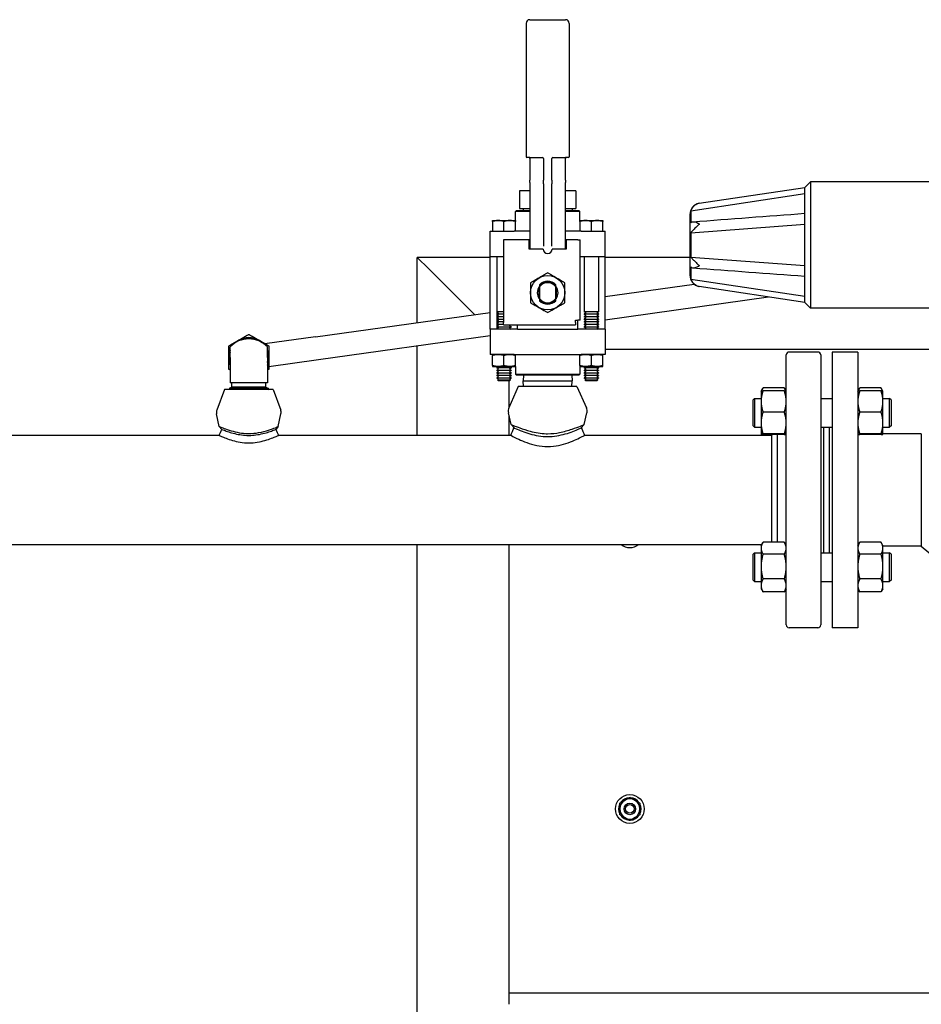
# Paper-space layout 'SHEET_1' of a CAD drawing. Header units: inches. Extents: x 4 to 540, y 12 to 340.
# Tile 51 of 116: x 216 to 235, y 141 to 162. Entities that reach past the tile are written whole.
import ezdxf

# ---------------------------------------------------------------- set-up
doc = ezdxf.new("R2010")
doc.units = ezdxf.units.IN
doc.header["$LTSCALE"] = 16
doc.header["$MEASUREMENT"] = 0
doc.layers.get('0').update_dxf_attribs({"lineweight": 25})

psp = doc.layouts.new('SHEET_1')

# ---------------------------------------------------------------- linework, layer by layer
for p, q in [((226.879, 162.041), (226.879, 159.141)), ((226.959, 162.121), (227.739, 162.121)), ((227.819, 162.041), (227.819, 159.141)), ((226.959, 159.121), (226.899, 159.121)), ((226.959, 159.121), (227.248, 159.121)), ((226.959, 159.101), (226.959, 158.628)), ((227.259, 159.101), (227.259, 158.628)), ((227.439, 158.628), (227.439, 159.101)), ((227.451, 159.121), (227.739, 159.121)), ((227.799, 159.121), (227.739, 159.121)), ((227.739, 158.628), (227.739, 159.101)), ((226.959, 158.582), (226.959, 158.628)), ((226.959, 158.582), (226.959, 157.24)), ((227.259, 158.553), (227.259, 158.628)), ((227.259, 158.553), (227.259, 157.192)), ((227.439, 158.628), (227.439, 158.553)), ((227.439, 157.192), (227.439, 158.553)), ((227.739, 158.628), (227.739, 158.582)), ((227.739, 157.24), (227.739, 158.582)), ((232.943, 158.471), (233.068, 158.596)), ((233.068, 158.596), (233.068, 155.846)), ((236.693, 158.596), (233.068, 158.596)), ((226.737, 158.395), (226.737, 158.015)), ((226.959, 158.395), (226.737, 158.395)), ((227.961, 158.395), (227.739, 158.395)), ((227.961, 158.395), (227.961, 158.015)), ((230.461, 157.963), (232.943, 158.339)), ((230.644, 158.126), (232.943, 158.471)), ((232.943, 157.846), (232.943, 158.471)), ((226.669, 157.971), (226.649, 157.951)), ((226.959, 157.951), (226.649, 157.951)), ((226.649, 157.751), (226.649, 157.951)), ((226.669, 157.971), (226.959, 157.971)), ((226.737, 158.015), (226.88, 158.015)), ((226.819, 158.015), (226.819, 157.971)), ((226.88, 158.015), (226.901, 158.015)), ((226.901, 158.015), (226.959, 158.015)), ((227.739, 158.015), (227.798, 158.015)), ((227.739, 157.971), (228.029, 157.971)), ((228.049, 157.951), (227.739, 157.951)), ((227.798, 158.015), (227.819, 158.015)), ((227.819, 158.015), (227.961, 158.015)), ((227.88, 158.015), (227.88, 157.971)), ((228.029, 157.971), (228.049, 157.951)), ((228.049, 157.751), (228.049, 157.951)), ((230.443, 157.881), (230.443, 156.561)), ((226.149, 157.751), (226.649, 157.751)), ((226.149, 157.729), (226.149, 157.521)), ((226.399, 157.521), (226.399, 157.729)), ((226.649, 157.521), (226.649, 157.729)), ((228.049, 157.751), (228.549, 157.751)), ((228.049, 157.729), (228.049, 157.521)), ((228.299, 157.521), (228.299, 157.729)), ((228.549, 157.521), (228.549, 157.729)), ((230.461, 157.484), (232.943, 157.672)), ((232.943, 156.596), (232.943, 157.846)), ((226.099, 157.521), (226.623, 157.521)), ((226.099, 156.971), (226.099, 157.521)), ((226.735, 157.521), (226.623, 157.521)), ((226.959, 157.521), (226.735, 157.521)), ((227.964, 157.521), (227.739, 157.521)), ((228.076, 157.521), (227.964, 157.521)), ((228.076, 157.521), (228.599, 157.521)), ((228.599, 156.971), (228.599, 157.521)), ((226.392, 157.331), (226.392, 155.531)), ((226.949, 157.331), (226.392, 157.331)), ((226.949, 157.131), (226.949, 157.331)), ((226.959, 157.24), (226.959, 157.2)), ((227.739, 157.2), (227.739, 157.24)), ((228.006, 157.331), (227.749, 157.331)), ((227.749, 157.331), (227.749, 157.131)), ((228.006, 157.331), (228.056, 157.331)), ((228.056, 157.231), (228.056, 157.331)), ((228.056, 155.581), (228.056, 157.231)), ((227.249, 157.131), (226.949, 157.131)), ((226.959, 157.2), (226.959, 157.131)), ((227.749, 157.131), (227.449, 157.131)), ((227.739, 157.131), (227.739, 157.2)), ((224.512, 156.951), (224.762, 156.701)), ((224.512, 155.532), (224.512, 156.951)), ((226.099, 156.951), (224.512, 156.951)), ((224.762, 156.701), (224.512, 156.951)), ((226.099, 155.391), (226.099, 156.971)), ((226.099, 156.971), (226.392, 156.971)), ((226.243, 156.971), (226.243, 155.768)), ((228.056, 156.971), (228.076, 156.971)), ((228.076, 156.971), (228.599, 156.971)), ((228.143, 156.971), (228.143, 155.768)), ((228.456, 156.971), (228.456, 155.768)), ((228.599, 155.391), (228.599, 156.971)), ((230.443, 156.951), (228.599, 156.951)), ((230.461, 156.958), (232.943, 156.77)), ((225.758, 155.705), (224.762, 156.701)), ((224.762, 156.701), (225.758, 155.705)), ((232.943, 155.971), (232.943, 156.596)), ((228.599, 156.1), (230.533, 156.369)), ((230.461, 156.479), (232.943, 156.103)), ((227.167, 156.049), (227.167, 156.313)), ((227.169, 156.306), (227.169, 156.056)), ((227.529, 156.056), (227.529, 156.306)), ((227.532, 156.313), (227.532, 156.049)), ((232.943, 155.971), (230.644, 156.316)), ((228.599, 155.595), (232.153, 156.09)), ((232.943, 155.971), (233.068, 155.846)), ((222.301, 155.224), (226.099, 155.752)), ((226.392, 155.768), (226.243, 155.768)), ((226.273, 155.75), (226.243, 155.768)), ((226.273, 155.736), (226.243, 155.719)), ((226.249, 155.723), (226.249, 155.764)), ((228.456, 155.768), (228.143, 155.768)), ((228.173, 155.75), (228.143, 155.768)), ((228.173, 155.736), (228.143, 155.719)), ((228.426, 155.75), (228.456, 155.768)), ((228.426, 155.736), (228.456, 155.719)), ((228.449, 155.723), (228.449, 155.764)), ((235.774, 155.846), (233.068, 155.846)), ((226.243, 155.719), (226.392, 155.719)), ((226.243, 155.719), (226.243, 155.712)), ((226.392, 155.712), (226.243, 155.712)), ((226.273, 155.695), (226.243, 155.712)), ((226.273, 155.681), (226.243, 155.663)), ((226.243, 155.663), (226.392, 155.663)), ((226.243, 155.663), (226.243, 155.656)), ((226.392, 155.656), (226.243, 155.656)), ((226.273, 155.639), (226.243, 155.656)), ((226.273, 155.625), (226.243, 155.608)), ((226.243, 155.608), (226.392, 155.608)), ((226.243, 155.608), (226.243, 155.601)), ((226.392, 155.601), (226.243, 155.601)), ((226.273, 155.584), (226.243, 155.601)), ((226.273, 155.57), (226.243, 155.552)), ((226.243, 155.552), (226.392, 155.552)), ((226.243, 155.552), (226.243, 155.545)), ((226.392, 155.545), (226.243, 155.545)), ((226.273, 155.528), (226.243, 155.545)), ((226.273, 155.514), (226.243, 155.497)), ((226.249, 155.667), (226.249, 155.708)), ((226.249, 155.611), (226.249, 155.653)), ((226.249, 155.556), (226.249, 155.597)), ((226.249, 155.5), (226.249, 155.542)), ((226.392, 155.481), (226.392, 155.531)), ((227.956, 155.531), (227.956, 155.581)), ((227.956, 155.581), (228.006, 155.581)), ((227.956, 155.531), (227.956, 155.481)), ((228.006, 155.391), (228.006, 155.581)), ((228.056, 155.581), (228.006, 155.581)), ((228.143, 155.719), (228.456, 155.719)), ((228.143, 155.719), (228.143, 155.712)), ((228.456, 155.712), (228.143, 155.712)), ((228.173, 155.695), (228.143, 155.712)), ((228.173, 155.681), (228.143, 155.663)), ((228.143, 155.663), (228.456, 155.663)), ((228.143, 155.663), (228.143, 155.656)), ((228.456, 155.656), (228.143, 155.656)), ((228.173, 155.639), (228.143, 155.656)), ((228.173, 155.625), (228.143, 155.608)), ((228.143, 155.608), (228.456, 155.608)), ((228.143, 155.608), (228.143, 155.601)), ((228.456, 155.601), (228.143, 155.601)), ((228.173, 155.584), (228.143, 155.601)), ((228.173, 155.57), (228.143, 155.552)), ((228.143, 155.552), (228.456, 155.552)), ((228.143, 155.552), (228.143, 155.545)), ((228.456, 155.545), (228.143, 155.545)), ((228.173, 155.528), (228.143, 155.545)), ((228.173, 155.514), (228.143, 155.497)), ((228.426, 155.695), (228.456, 155.712)), ((228.426, 155.681), (228.456, 155.663)), ((228.426, 155.639), (228.456, 155.656)), ((228.426, 155.625), (228.456, 155.608)), ((228.426, 155.584), (228.456, 155.601)), ((228.426, 155.57), (228.456, 155.552)), ((228.426, 155.528), (228.456, 155.545)), ((228.426, 155.514), (228.456, 155.497)), ((228.449, 155.667), (228.449, 155.708)), ((228.449, 155.611), (228.449, 155.653)), ((228.449, 155.556), (228.449, 155.597)), ((228.449, 155.5), (228.449, 155.542)), ((228.456, 155.719), (228.456, 155.712)), ((228.456, 155.663), (228.456, 155.656)), ((228.456, 155.608), (228.456, 155.601)), ((228.456, 155.552), (228.456, 155.545)), ((226.623, 155.391), (226.099, 155.391)), ((226.099, 155.391), (226.099, 154.841)), ((226.243, 155.497), (226.392, 155.497)), ((226.243, 155.497), (226.243, 155.49)), ((226.392, 155.49), (226.243, 155.49)), ((226.273, 155.472), (226.243, 155.49)), ((226.273, 155.459), (226.243, 155.441)), ((226.243, 155.441), (226.556, 155.441)), ((226.243, 155.441), (226.243, 155.434)), ((226.556, 155.434), (226.243, 155.434)), ((226.273, 155.417), (226.243, 155.434)), ((226.249, 155.445), (226.249, 155.486)), ((226.249, 155.391), (226.249, 155.431)), ((226.273, 155.403), (226.252, 155.391)), ((226.392, 155.481), (227.956, 155.481)), ((226.526, 155.472), (226.54, 155.481)), ((226.526, 155.459), (226.556, 155.441)), ((226.526, 155.417), (226.556, 155.434)), ((226.526, 155.403), (226.546, 155.391)), ((226.556, 155.441), (226.556, 155.434)), ((226.692, 155.391), (226.623, 155.391)), ((226.692, 155.391), (226.692, 155.481)), ((226.692, 155.391), (228.006, 155.391)), ((228.076, 155.391), (228.006, 155.391)), ((228.599, 155.391), (228.076, 155.391)), ((228.143, 155.497), (228.456, 155.497)), ((228.143, 155.497), (228.143, 155.49)), ((228.456, 155.49), (228.143, 155.49)), ((228.173, 155.472), (228.143, 155.49)), ((228.173, 155.459), (228.143, 155.441)), ((228.143, 155.441), (228.456, 155.441)), ((228.143, 155.441), (228.143, 155.434)), ((228.456, 155.434), (228.143, 155.434)), ((228.173, 155.417), (228.143, 155.434)), ((228.173, 155.403), (228.152, 155.391)), ((228.426, 155.472), (228.456, 155.49)), ((228.426, 155.459), (228.456, 155.441)), ((228.426, 155.417), (228.456, 155.434)), ((228.426, 155.403), (228.446, 155.391)), ((228.449, 155.445), (228.449, 155.486)), ((228.449, 155.391), (228.449, 155.431)), ((228.456, 155.497), (228.456, 155.49)), ((228.456, 155.441), (228.456, 155.434)), ((228.599, 155.391), (228.599, 154.841)), ((222.301, 155.224), (221.202, 155.071)), ((222.369, 154.729), (226.099, 155.248)), ((220.443, 154.77), (220.443, 155.004)), ((221.256, 154.77), (221.256, 155.004)), ((224.512, 153.079), (224.512, 155.027)), ((228.599, 154.951), (236.528, 154.951)), ((233.224, 154.891), (232.599, 154.891)), ((233.534, 154.891), (233.534, 148.891)), ((234.094, 154.891), (233.534, 154.891)), ((234.094, 154.891), (234.094, 148.891)), ((220.443, 154.77), (220.443, 154.22)), ((221.256, 154.77), (221.256, 154.22)), ((221.287, 154.578), (222.369, 154.729)), ((226.623, 154.841), (226.099, 154.841)), ((226.149, 154.841), (226.149, 154.841)), ((226.149, 154.597), (226.149, 154.819)), ((226.399, 154.597), (226.399, 154.819)), ((226.623, 154.841), (226.735, 154.841)), ((226.649, 154.841), (226.649, 154.841)), ((226.649, 154.597), (226.649, 154.819)), ((226.735, 154.841), (227.964, 154.841)), ((227.964, 154.841), (228.076, 154.841)), ((228.049, 154.841), (228.049, 154.841)), ((228.049, 154.597), (228.049, 154.819)), ((228.599, 154.841), (228.076, 154.841)), ((228.299, 154.597), (228.299, 154.819)), ((228.549, 154.841), (228.549, 154.841)), ((228.549, 154.597), (228.549, 154.819)), ((232.537, 148.954), (232.537, 154.829)), ((233.287, 154.829), (233.287, 148.954)), ((226.149, 154.575), (226.649, 154.575)), ((226.149, 154.575), (226.149, 154.575)), ((226.273, 154.57), (226.243, 154.552)), ((226.243, 154.552), (226.556, 154.552)), ((226.243, 154.552), (226.243, 154.545)), ((226.556, 154.545), (226.243, 154.545)), ((226.273, 154.528), (226.243, 154.545)), ((226.273, 154.514), (226.243, 154.497)), ((226.243, 154.497), (226.556, 154.497)), ((226.243, 154.497), (226.243, 154.49)), ((226.556, 154.49), (226.243, 154.49)), ((226.273, 154.472), (226.243, 154.49)), ((226.273, 154.459), (226.243, 154.441)), ((226.243, 154.441), (226.556, 154.441)), ((226.243, 154.441), (226.243, 154.434)), ((226.526, 154.57), (226.556, 154.552)), ((226.526, 154.528), (226.556, 154.545)), ((226.526, 154.514), (226.556, 154.497)), ((226.526, 154.472), (226.556, 154.49)), ((226.526, 154.459), (226.556, 154.441)), ((226.556, 154.552), (226.556, 154.545)), ((226.556, 154.497), (226.556, 154.49)), ((226.556, 154.441), (226.556, 154.434)), ((226.649, 154.575), (226.649, 154.575)), ((226.649, 154.575), (226.649, 154.411)), ((228.049, 154.575), (228.549, 154.575)), ((228.049, 154.575), (228.049, 154.575)), ((228.049, 154.575), (228.049, 154.411)), ((228.173, 154.57), (228.143, 154.552)), ((228.143, 154.552), (228.456, 154.552)), ((228.143, 154.552), (228.143, 154.545)), ((228.456, 154.545), (228.143, 154.545)), ((228.173, 154.528), (228.143, 154.545)), ((228.173, 154.514), (228.143, 154.497)), ((228.143, 154.497), (228.456, 154.497)), ((228.143, 154.497), (228.143, 154.49)), ((228.456, 154.49), (228.143, 154.49)), ((228.173, 154.472), (228.143, 154.49)), ((228.173, 154.459), (228.143, 154.441)), ((228.143, 154.441), (228.456, 154.441)), ((228.143, 154.441), (228.143, 154.434)), ((228.426, 154.57), (228.456, 154.552)), ((228.426, 154.528), (228.456, 154.545)), ((228.426, 154.514), (228.456, 154.497)), ((228.426, 154.472), (228.456, 154.49)), ((228.426, 154.459), (228.456, 154.441)), ((228.456, 154.552), (228.456, 154.545)), ((228.456, 154.497), (228.456, 154.49)), ((228.456, 154.441), (228.456, 154.434)), ((228.549, 154.575), (228.549, 154.575)), ((226.556, 154.434), (226.243, 154.434)), ((226.273, 154.417), (226.243, 154.434)), ((226.273, 154.403), (226.243, 154.386)), ((226.243, 154.386), (226.556, 154.386)), ((226.243, 154.386), (226.243, 154.379)), ((226.556, 154.379), (226.243, 154.379)), ((226.273, 154.361), (226.243, 154.379)), ((226.273, 154.347), (226.243, 154.33)), ((226.243, 154.33), (226.556, 154.33)), ((226.243, 154.33), (226.243, 154.323)), ((226.556, 154.323), (226.243, 154.323)), ((226.273, 154.306), (226.243, 154.323)), ((226.273, 154.292), (226.259, 154.283)), ((226.259, 154.283), (226.54, 154.283)), ((226.271, 154.271), (226.259, 154.283)), ((226.271, 154.271), (226.528, 154.271)), ((226.512, 153.695), (226.512, 154.271)), ((226.526, 154.417), (226.556, 154.434)), ((226.526, 154.403), (226.556, 154.386)), ((226.526, 154.361), (226.556, 154.379)), ((226.526, 154.347), (226.556, 154.33)), ((226.526, 154.306), (226.556, 154.323)), ((226.526, 154.292), (226.54, 154.283)), ((226.528, 154.271), (226.54, 154.283)), ((226.556, 154.386), (226.556, 154.379)), ((226.556, 154.33), (226.556, 154.323)), ((226.649, 154.411), (228.049, 154.411)), ((226.669, 154.391), (226.649, 154.411)), ((228.029, 154.391), (226.669, 154.391)), ((226.823, 154.391), (226.819, 154.266)), ((226.819, 154.266), (227.88, 154.266)), ((226.823, 154.141), (226.819, 154.266)), ((227.876, 154.391), (227.88, 154.266)), ((227.876, 154.141), (227.88, 154.266)), ((228.029, 154.391), (228.049, 154.411)), ((228.456, 154.434), (228.143, 154.434)), ((228.173, 154.417), (228.143, 154.434)), ((228.173, 154.403), (228.143, 154.386)), ((228.143, 154.386), (228.456, 154.386)), ((228.143, 154.386), (228.143, 154.379)), ((228.456, 154.379), (228.143, 154.379)), ((228.173, 154.361), (228.143, 154.379)), ((228.173, 154.347), (228.143, 154.33)), ((228.143, 154.33), (228.456, 154.33)), ((228.143, 154.33), (228.143, 154.323)), ((228.456, 154.323), (228.143, 154.323)), ((228.173, 154.306), (228.143, 154.323)), ((228.173, 154.292), (228.159, 154.283)), ((228.159, 154.283), (228.44, 154.283)), ((228.171, 154.271), (228.159, 154.283)), ((228.171, 154.271), (228.428, 154.271)), ((228.426, 154.417), (228.456, 154.434)), ((228.426, 154.403), (228.456, 154.386)), ((228.426, 154.361), (228.456, 154.379)), ((228.426, 154.347), (228.456, 154.33)), ((228.426, 154.306), (228.456, 154.323)), ((228.426, 154.292), (228.44, 154.283)), ((228.428, 154.271), (228.44, 154.283)), ((228.456, 154.386), (228.456, 154.379)), ((228.456, 154.33), (228.456, 154.323)), ((220.32, 154.079), (220.155, 153.627)), ((221.378, 154.079), (220.32, 154.079)), ((220.478, 154.128), (220.422, 154.096)), ((221.277, 154.096), (220.422, 154.096)), ((221.277, 154.096), (220.422, 154.096)), ((220.422, 154.096), (220.422, 154.096)), ((220.452, 154.096), (220.423, 154.079)), ((221.256, 154.22), (220.443, 154.22)), ((220.478, 154.128), (220.478, 154.22)), ((221.221, 154.128), (220.478, 154.128)), ((221.221, 154.128), (221.221, 154.22)), ((221.221, 154.128), (221.277, 154.096)), ((221.247, 154.096), (221.276, 154.079)), ((221.277, 154.096), (221.277, 154.096)), ((221.378, 154.079), (221.544, 153.627)), ((226.711, 154.141), (226.505, 153.68)), ((227.987, 154.141), (226.711, 154.141)), ((227.987, 154.141), (228.194, 153.68)), ((231.99, 154.039), (232.027, 154.103)), ((231.99, 154.039), (231.99, 153.816)), ((231.99, 154.039), (231.99, 154.039)), ((232.495, 154.111), (232.032, 154.111)), ((232.495, 154.046), (232.032, 154.046)), ((232.537, 154.039), (232.5, 154.103)), ((232.537, 154.039), (232.537, 154.039)), ((234.094, 154.039), (234.131, 154.103)), ((234.094, 154.039), (234.094, 154.039)), ((234.599, 154.111), (234.136, 154.111)), ((234.599, 154.046), (234.136, 154.046)), ((234.641, 154.039), (234.604, 154.103)), ((234.641, 153.816), (234.641, 154.039)), ((234.641, 154.039), (234.641, 154.039)), ((231.816, 153.852), (231.847, 153.883)), ((231.816, 153.289), (231.816, 153.852)), ((231.847, 153.883), (231.847, 153.258)), ((231.847, 153.883), (231.99, 153.883)), ((231.99, 153.816), (231.99, 153.347)), ((233.287, 153.883), (233.534, 153.883)), ((234.641, 153.883), (234.784, 153.883)), ((234.641, 153.347), (234.641, 153.816)), ((234.784, 153.258), (234.784, 153.883)), ((234.816, 153.852), (234.784, 153.883)), ((234.816, 153.852), (234.816, 153.289)), ((232.495, 153.585), (232.032, 153.585)), ((234.599, 153.585), (234.136, 153.585)), ((220.209, 153.27), (220.149, 153.549)), ((221.49, 153.27), (221.549, 153.549)), ((226.552, 153.315), (226.494, 153.572)), ((226.512, 153.079), (226.512, 153.494)), ((228.146, 153.315), (228.204, 153.572)), ((220.263, 153.209), (220.209, 153.27)), ((221.49, 153.27), (221.436, 153.209)), ((226.618, 153.244), (226.552, 153.315)), ((228.146, 153.315), (228.081, 153.244)), ((231.816, 153.289), (231.847, 153.258)), ((231.847, 153.258), (231.99, 153.258)), ((231.99, 153.347), (231.99, 153.102)), ((233.287, 153.258), (233.534, 153.258)), ((233.349, 153.258), (233.349, 150.524)), ((233.474, 153.258), (233.474, 150.524)), ((233.474, 153.258), (233.474, 150.524)), ((234.641, 153.102), (234.641, 153.347)), ((234.641, 153.258), (234.784, 153.258)), ((234.816, 153.289), (234.784, 153.258)), ((215.691, 153.079), (220.206, 153.079)), ((221.493, 153.079), (226.548, 153.079)), ((228.151, 153.079), (232.224, 153.079)), ((231.99, 153.102), (231.99, 153.102)), ((231.99, 153.102), (231.99, 153.101)), ((231.99, 153.101), (232.003, 153.079)), ((232.495, 153.109), (232.032, 153.109)), ((232.495, 153.094), (232.032, 153.094)), ((232.224, 153.079), (232.24, 153.094)), ((232.224, 151.891), (232.224, 153.079)), ((232.349, 150.753), (232.349, 153.094)), ((232.537, 153.102), (232.537, 153.101)), ((234.094, 153.102), (234.094, 153.101)), ((234.599, 153.109), (234.136, 153.109)), ((234.599, 153.094), (234.136, 153.094)), ((235.474, 153.111), (234.641, 153.111)), ((234.641, 153.102), (234.641, 153.102)), ((234.641, 153.102), (234.641, 153.101)), ((235.474, 153.111), (235.474, 150.671)), ((232.224, 150.753), (232.224, 151.891)), ((215.695, 150.704), (232.003, 150.704)), ((224.512, 136.782), (224.512, 150.704)), ((226.512, 140.951), (226.512, 150.704)), ((231.99, 150.68), (232.027, 150.745)), ((231.99, 150.68), (231.99, 150.624)), ((231.99, 150.624), (231.99, 150.224)), ((232.495, 150.753), (232.032, 150.753)), ((232.537, 150.68), (232.5, 150.745)), ((234.094, 150.68), (234.131, 150.745)), ((234.599, 150.753), (234.136, 150.753)), ((234.641, 150.68), (234.604, 150.745)), ((234.641, 150.624), (234.641, 150.68)), ((235.474, 150.671), (234.641, 150.671)), ((234.641, 150.224), (234.641, 150.624)), ((231.816, 150.493), (231.847, 150.524)), ((231.816, 149.93), (231.816, 150.493)), ((231.847, 150.524), (231.847, 149.899)), ((231.847, 150.524), (231.99, 150.524)), ((232.495, 150.495), (232.032, 150.495)), ((233.287, 150.524), (233.534, 150.524)), ((234.599, 150.495), (234.136, 150.495)), ((234.641, 150.524), (234.784, 150.524)), ((234.784, 149.899), (234.784, 150.524)), ((234.816, 150.493), (234.784, 150.524)), ((234.816, 150.493), (234.816, 149.93)), ((231.99, 150.224), (231.99, 149.812)), ((234.641, 149.812), (234.641, 150.224)), ((232.495, 149.954), (232.032, 149.954)), ((234.599, 149.954), (234.136, 149.954)), ((231.816, 149.93), (231.847, 149.899)), ((231.847, 149.899), (231.99, 149.899)), ((231.99, 149.812), (231.99, 149.743)), ((231.99, 149.743), (232.027, 149.679)), ((232.537, 149.743), (232.5, 149.679)), ((233.287, 149.899), (233.534, 149.899)), ((234.094, 149.743), (234.131, 149.679)), ((234.641, 149.743), (234.604, 149.679)), ((234.641, 149.899), (234.784, 149.899)), ((234.641, 149.743), (234.641, 149.812)), ((234.816, 149.93), (234.784, 149.899)), ((232.495, 149.671), (232.032, 149.671)), ((234.599, 149.671), (234.136, 149.671)), ((233.224, 148.891), (232.599, 148.891)), ((234.094, 148.891), (233.534, 148.891)), ((226.512, 140.701), (226.512, 140.951)), ((226.512, 140.951), (240.512, 140.951))]:
    psp.add_line(p, q)
for centre, radius in [((227.349, 156.181), 0.375), ((229.137, 144.951), 0.313), ((229.137, 144.951), 0.125), ((229.137, 144.951), 0.0938)]:
    psp.add_circle(centre, radius)
for centre, radius, start, end in [((226.959, 162.041), 0.08, 90, 180), ((227.739, 162.041), 0.08, 0, 90), ((226.899, 159.141), 0.02, 180, 270), ((226.939, 159.101), 0.02, 0, 90), ((227.239, 159.101), 0.02, 0, 90), ((227.459, 159.101), 0.02, 90, 180), ((227.759, 159.101), 0.02, 90, 180), ((227.799, 159.141), 0.02, 270, 0), ((230.693, 157.881), 0.25, 101.3013, 180), ((227.349, 157.131), 0.1, 180, 0), ((227.349, 156.181), 0.25, 43.9455, 136.0545), ((227.349, 156.181), 0.236, 40.1918, 139.8082), ((227.349, 156.181), 0.219, 34.847, 145.153), ((230.693, 156.561), 0.25, 180, 258.6987), ((227.349, 156.181), 0.225, 143.1301, 216.8699), ((227.349, 156.181), 0.225, 323.1301, 36.8699), ((227.349, 156.181), 0.219, 214.847, 325.153), ((227.349, 156.181), 0.236, 220.1918, 319.8082), ((227.349, 156.181), 0.25, 223.9455, 316.0545), ((226.269, 155.743), 0.00802, 300, 60), ((228.169, 155.743), 0.00802, 300, 60), ((228.43, 155.743), 0.00802, 120, 240), ((226.269, 155.688), 0.00802, 300, 60), ((226.269, 155.632), 0.00802, 300, 60), ((226.269, 155.577), 0.00802, 300, 60), ((226.269, 155.521), 0.00802, 300, 60), ((228.169, 155.688), 0.00802, 300, 60), ((228.169, 155.632), 0.00802, 300, 60), ((228.169, 155.577), 0.00802, 300, 60), ((228.169, 155.521), 0.00802, 300, 60), ((228.43, 155.688), 0.00802, 120, 240), ((228.43, 155.632), 0.00802, 120, 240), ((228.43, 155.577), 0.00802, 120, 240), ((228.43, 155.521), 0.00802, 120, 240), ((226.269, 155.465), 0.00802, 300, 60), ((226.269, 155.41), 0.00802, 300, 60), ((226.53, 155.465), 0.00802, 120, 240), ((226.53, 155.41), 0.00802, 120, 240), ((228.169, 155.465), 0.00802, 300, 60), ((228.169, 155.41), 0.00802, 300, 60), ((228.43, 155.465), 0.00802, 120, 240), ((228.43, 155.41), 0.00802, 120, 240), ((220.849, 154.61), 0.566, 44.1822, 135.8178), ((220.849, 154.77), 0.437, 120, 132.224), ((220.849, 154.77), 0.437, 60, 120), ((220.849, 154.77), 0.421, 61.2614, 118.7386), ((220.849, 154.77), 0.438, 47.776, 60), ((220.849, 154.77), 0.438, 158.2132, 180), ((220.849, 154.77), 0.421, 164.9272, 195.0728), ((220.849, 154.77), 0.438, 0, 21.7868), ((220.849, 154.77), 0.421, 344.9272, 15.0728), ((232.599, 154.829), 0.0625, 90, 180), ((233.224, 154.829), 0.0625, 0, 90), ((220.849, 154.77), 0.438, 180, 201.7868), ((220.849, 154.77), 0.438, 338.2132, 0), ((226.269, 154.577), 0.00802, 300, 348.8143), ((226.269, 154.521), 0.00802, 300, 60), ((226.269, 154.465), 0.00802, 300, 60), ((226.53, 154.577), 0.00802, 191.1857, 240), ((226.53, 154.521), 0.00802, 120, 240), ((226.53, 154.465), 0.00802, 120, 240), ((228.169, 154.577), 0.00802, 300, 348.8143), ((228.169, 154.521), 0.00802, 300, 60), ((228.169, 154.465), 0.00802, 300, 60), ((228.43, 154.577), 0.00802, 191.1857, 240), ((228.43, 154.521), 0.00802, 120, 240), ((228.43, 154.465), 0.00802, 120, 240), ((226.269, 154.41), 0.00802, 300, 60), ((226.269, 154.354), 0.00802, 300, 60), ((226.269, 154.299), 0.00802, 300, 60), ((226.53, 154.41), 0.00802, 120, 240), ((226.53, 154.354), 0.00802, 120, 240), ((226.53, 154.299), 0.00802, 120, 240), ((228.169, 154.41), 0.00802, 300, 60), ((228.169, 154.354), 0.00802, 300, 60), ((228.169, 154.299), 0.00802, 300, 60), ((228.43, 154.41), 0.00802, 120, 240), ((228.43, 154.354), 0.00802, 120, 240), ((228.43, 154.299), 0.00802, 120, 240), ((220.287, 153.579), 0.141, 159.8696, 191.9699), ((221.412, 153.579), 0.141, 348.0301, 20.1304), ((226.662, 153.61), 0.172, 155.8847, 192.765), ((228.037, 153.61), 0.172, 347.235, 24.1153), ((229.137, 150.951), 0.313, 232.3728, 307.6272), ((238.474, 153.895), 4.404, 227.0573, 312.9427), ((232.599, 148.954), 0.0625, 180, 270), ((233.224, 148.954), 0.0625, 270, 0), ((229.137, 144.951), 0.244, 156.4254, 206.057), ((229.137, 144.951), 0.219, 120, 180), ((229.137, 144.951), 0.243, 93.943, 143.5746), ((229.137, 144.951), 0.219, 60, 120), ((229.137, 144.951), 0.243, 33.943, 86.057), ((229.137, 144.951), 0.219, 0, 60), ((229.137, 144.951), 0.244, 333.943, 26.057), ((229.137, 144.951), 0.219, 180, 240), ((229.137, 144.951), 0.243, 213.943, 266.057), ((229.137, 144.951), 0.244, 273.943, 326.057), ((229.137, 144.951), 0.219, 300, 0), ((229.137, 144.951), 0.219, 240, 300)]:
    psp.add_arc(centre, radius, start, end)
for points, knots in [([(230.644, 158.126), (230.644, 158.126), (230.644, 158.126), (230.644, 158.126), (230.644, 158.126), (230.642, 158.126), (230.641, 158.126), (230.637, 158.125), (230.634, 158.124), (230.626, 158.122), (230.619, 158.119), (230.597, 158.111), (230.584, 158.105), (230.558, 158.089), (230.546, 158.08), (230.516, 158.053), (230.5, 158.034), (230.477, 157.998), (230.468, 157.981), (230.461, 157.963)], [-0.7283411, -0.7283411, -0.7283411, -0.7283411, -0.7239258, -0.7239258, -0.703946, -0.703946, -0.6800566, -0.6800566, -0.6412357, -0.6412357, -0.5698252, -0.5698252, -0.44925, -0.44925, -0.3319214, -0.3319214, -0.1455998, -0.1455998, 0, 0, 0, 0]), ([(230.461, 157.963), (230.461, 157.948), (230.461, 157.918), (230.461, 157.828), (230.461, 157.769), (230.461, 157.7)], [-1.369899, -1.369899, -1.369899, -1.369899, -0.684949, -0.684949, 0, 0, 0, 0]), ([(230.461, 157.7), (230.468, 157.71), (230.478, 157.718), (230.502, 157.726), (230.516, 157.727), (230.56, 157.722), (230.591, 157.709), (230.623, 157.692), (230.629, 157.688), (230.636, 157.684), (230.639, 157.682), (230.642, 157.679), (230.643, 157.678), (230.644, 157.676), (230.644, 157.676), (230.644, 157.674), (230.644, 157.674), (230.644, 157.672), (230.644, 157.671), (230.642, 157.669), (230.641, 157.667), (230.637, 157.663), (230.634, 157.66), (230.626, 157.652), (230.619, 157.646), (230.597, 157.627), (230.584, 157.615), (230.558, 157.59), (230.546, 157.578), (230.516, 157.546), (230.5, 157.528), (230.477, 157.502), (230.468, 157.492), (230.461, 157.484)], [-1.361543, -1.361543, -1.361543, -1.361543, -1.242399, -1.242399, -1.116634, -1.116634, -0.882399, -0.882399, -0.818111, -0.818111, -0.77764, -0.77764, -0.753413, -0.753413, -0.73722, -0.73722, -0.723926, -0.723926, -0.703946, -0.703946, -0.680057, -0.680057, -0.641236, -0.641236, -0.569825, -0.569825, -0.44925, -0.44925, -0.331921, -0.331921, -0.1456, -0.1456, 0, 0, 0, 0]), ([(230.461, 157.484), (230.461, 157.4), (230.461, 157.311), (230.461, 157.131), (230.461, 157.042), (230.461, 156.958)], [-1.369899, -1.369899, -1.369899, -1.369899, -0.684949, -0.684949, 0, 0, 0, 0]), ([(230.461, 156.958), (230.468, 156.95), (230.478, 156.939), (230.502, 156.911), (230.516, 156.896), (230.56, 156.849), (230.591, 156.821), (230.623, 156.792), (230.629, 156.787), (230.636, 156.78), (230.639, 156.778), (230.642, 156.774), (230.643, 156.773), (230.644, 156.771), (230.644, 156.77), (230.644, 156.769), (230.644, 156.768), (230.644, 156.767), (230.644, 156.766), (230.642, 156.764), (230.641, 156.763), (230.637, 156.759), (230.634, 156.757), (230.626, 156.752), (230.619, 156.748), (230.597, 156.737), (230.584, 156.731), (230.558, 156.722), (230.546, 156.719), (230.516, 156.714), (230.5, 156.716), (230.477, 156.725), (230.468, 156.732), (230.461, 156.742)], [-1.361543, -1.361543, -1.361543, -1.361543, -1.242399, -1.242399, -1.116634, -1.116634, -0.882399, -0.882399, -0.818111, -0.818111, -0.77764, -0.77764, -0.753413, -0.753413, -0.73722, -0.73722, -0.723926, -0.723926, -0.703946, -0.703946, -0.680057, -0.680057, -0.641236, -0.641236, -0.569825, -0.569825, -0.44925, -0.44925, -0.331921, -0.331921, -0.1456, -0.1456, 0, 0, 0, 0]), ([(230.461, 156.742), (230.461, 156.673), (230.461, 156.614), (230.461, 156.524), (230.461, 156.494), (230.461, 156.479)], [-1.369899, -1.369899, -1.369899, -1.369899, -0.684949, -0.684949, 0, 0, 0, 0]), ([(230.461, 156.479), (230.468, 156.461), (230.478, 156.442), (230.502, 156.406), (230.516, 156.389), (230.56, 156.349), (230.591, 156.333), (230.623, 156.321), (230.629, 156.32), (230.636, 156.318), (230.639, 156.317), (230.642, 156.316), (230.643, 156.316), (230.644, 156.316), (230.644, 156.316), (230.644, 156.316), (230.644, 156.316), (230.644, 156.316)], [-1.3615434, -1.3615434, -1.3615434, -1.3615434, -1.2423994, -1.2423994, -1.1166338, -1.1166338, -0.8823995, -0.8823995, -0.8181111, -0.8181111, -0.7776395, -0.7776395, -0.7534131, -0.7534131, -0.7372203, -0.7372203, -0.7283411, -0.7283411, -0.7283411, -0.7283411]), ([(220.209, 153.27), (220.209, 153.27), (220.215, 153.267), (220.244, 153.256), (220.273, 153.244), (220.354, 153.215), (220.406, 153.197), (220.52, 153.163), (220.581, 153.147), (220.705, 153.125), (220.766, 153.118), (220.829, 153.117), (220.836, 153.117), (220.843, 153.117), (220.849, 153.117)], [7.700046, 7.700046, 7.700046, 7.700046, 8.064079, 8.064079, 8.601452, 8.601452, 9.164531, 9.164531, 9.689573, 9.689573, 10.169281, 10.169281, 10.169281, 10.220679, 10.220679, 10.220679, 10.220679]), ([(220.263, 153.209), (220.263, 153.209), (220.264, 153.209), (220.265, 153.208), (220.271, 153.206), (220.287, 153.199), (220.314, 153.189), (220.339, 153.179), (220.374, 153.166), (220.413, 153.153), (220.451, 153.14), (220.497, 153.127), (220.544, 153.116), (220.59, 153.104), (220.641, 153.095), (220.693, 153.088), (220.743, 153.082), (220.796, 153.078), (220.849, 153.078)], [0.7058881, 0.7058881, 0.7058881, 0.7058881, 0.7183914, 0.7183914, 0.7183914, 0.7680084, 0.7680084, 0.7680084, 0.8164279, 0.8164279, 0.8164279, 0.8638752, 0.8638752, 0.8638752, 0.9099752, 0.9099752, 0.9099752, 0.9549426, 0.9549426, 0.9549426, 0.9549426]), ([(220.849, 153.117), (220.923, 153.117), (220.995, 153.125), (221.144, 153.152), (221.218, 153.174), (221.342, 153.213), (221.391, 153.232), (221.46, 153.258), (221.481, 153.266), (221.489, 153.27), (221.49, 153.27), (221.49, 153.27)], [0.051397, 0.051397, 0.051397, 0.051397, 0.613018, 0.613018, 1.280572, 1.280572, 1.911487, 1.911487, 2.493903, 2.493903, 2.633521, 2.633521, 2.633521, 2.633521]), ([(221.006, 153.088), (221.058, 153.095), (221.109, 153.105), (221.155, 153.116), (221.202, 153.127), (221.248, 153.14), (221.286, 153.153), (221.326, 153.166), (221.361, 153.179), (221.387, 153.19), (221.412, 153.199), (221.428, 153.206), (221.434, 153.208), (221.435, 153.209), (221.436, 153.209), (221.436, 153.209)], [0, 0, 0, 0, 0.0460857, 0.0460857, 0.0460857, 0.0935079, 0.0935079, 0.0935079, 0.1431067, 0.1431067, 0.1431067, 0.1915084, 0.1915084, 0.1915084, 0.2039628, 0.2039628, 0.2039628, 0.2039628]), ([(226.552, 153.315), (226.552, 153.315), (226.552, 153.315), (226.555, 153.314), (226.574, 153.306), (226.641, 153.279), (226.688, 153.26), (226.81, 153.216), (226.885, 153.191), (227.024, 153.154), (227.083, 153.14), (227.202, 153.122), (227.26, 153.116), (227.319, 153.115), (227.329, 153.114), (227.339, 153.114), (227.349, 153.114)], [10.500022, 10.500022, 10.500022, 10.500022, 10.560573, 10.560573, 11.267267, 11.267267, 11.97111, 11.97111, 12.71796, 12.71796, 13.212202, 13.212202, 13.661675, 13.661675, 13.661675, 13.739793, 13.739793, 13.739793, 13.739793]), ([(226.618, 153.244), (226.618, 153.244), (226.618, 153.244), (226.618, 153.244), (226.619, 153.244), (226.636, 153.236), (226.664, 153.223), (226.694, 153.209), (226.74, 153.189), (226.792, 153.169), (226.841, 153.15), (226.9, 153.128), (226.962, 153.111), (227.02, 153.094), (227.085, 153.078), (227.151, 153.068), (227.215, 153.058), (227.282, 153.052), (227.349, 153.052)], [0.7041825, 0.7041825, 0.7041825, 0.7041825, 0.705341, 0.705341, 0.705341, 0.7558744, 0.7558744, 0.7558744, 0.8091323, 0.8091323, 0.8091323, 0.8593383, 0.8593383, 0.8593383, 0.9073433, 0.9073433, 0.9073433, 0.9537239, 0.9537239, 0.9537239, 0.9537239]), ([(227.349, 153.114), (227.443, 153.114), (227.529, 153.125), (227.705, 153.159), (227.799, 153.187), (227.954, 153.239), (228.017, 153.263), (228.105, 153.298), (228.132, 153.309), (228.145, 153.315), (228.146, 153.315), (228.146, 153.315)], [0.078118, 0.078118, 0.078118, 0.078118, 0.8054, 0.8054, 1.767659, 1.767659, 2.65274, 2.65274, 3.447149, 3.447149, 3.673009, 3.673009, 3.673009, 3.673009]), ([(227.546, 153.068), (227.611, 153.078), (227.675, 153.093), (227.733, 153.109), (227.792, 153.126), (227.85, 153.147), (227.898, 153.165), (227.949, 153.185), (227.993, 153.204), (228.025, 153.218), (228.056, 153.233), (228.077, 153.242), (228.08, 153.244), (228.08, 153.244), (228.081, 153.244), (228.081, 153.244)], [0, 0, 0, 0, 0.0470885, 0.0470885, 0.0470885, 0.095577, 0.095577, 0.095577, 0.146221, 0.146221, 0.146221, 0.1977447, 0.1977447, 0.1977447, 0.2034909, 0.2034909, 0.2034909, 0.2034909]), ([(220.206, 153.079), (220.206, 153.079), (220.207, 153.078), (220.208, 153.078), (220.213, 153.075), (220.23, 153.067), (220.256, 153.056), (220.282, 153.044), (220.316, 153.029), (220.357, 153.014), (220.398, 152.998), (220.445, 152.982), (220.497, 152.967), (220.547, 152.952), (220.605, 152.939), (220.664, 152.93), (220.722, 152.921), (220.786, 152.915), (220.849, 152.915)], [0.7059869, 0.7059869, 0.7059869, 0.7059869, 0.7183915, 0.7183915, 0.7183915, 0.7680085, 0.7680085, 0.7680085, 0.816428, 0.816428, 0.816428, 0.8638753, 0.8638753, 0.8638753, 0.9099753, 0.9099753, 0.9099753, 0.9549529, 0.9549529, 0.9549529, 0.9549529]), ([(220.849, 153.078), (220.85, 153.078), (220.851, 153.078), (220.851, 153.078), (220.904, 153.078), (220.956, 153.082), (221.006, 153.088)], [0.95494259, 0.95494259, 0.95494259, 0.95494259, 0.95553737, 0.95553737, 0.95553737, 1, 1, 1, 1]), ([(221.035, 152.93), (221.094, 152.939), (221.152, 152.952), (221.202, 152.967), (221.254, 152.982), (221.301, 152.998), (221.341, 153.014), (221.383, 153.03), (221.419, 153.045), (221.445, 153.057), (221.47, 153.068), (221.485, 153.075), (221.491, 153.078), (221.492, 153.078), (221.493, 153.079), (221.493, 153.079)], [0, 0, 0, 0, 0.0460857, 0.0460857, 0.0460857, 0.0935079, 0.0935079, 0.0935079, 0.1431067, 0.1431067, 0.1431067, 0.1915085, 0.1915085, 0.1915085, 0.2039973, 0.2039973, 0.2039973, 0.2039973]), ([(226.548, 153.079), (226.548, 153.079), (226.548, 153.079), (226.548, 153.079), (226.549, 153.078), (226.564, 153.07), (226.593, 153.055), (226.622, 153.04), (226.667, 153.017), (226.72, 152.993), (226.77, 152.969), (226.831, 152.943), (226.898, 152.92), (226.961, 152.897), (227.035, 152.876), (227.111, 152.861), (227.184, 152.846), (227.267, 152.837), (227.349, 152.837)], [0.7041866, 0.7041866, 0.7041866, 0.7041866, 0.7053411, 0.7053411, 0.7053411, 0.7558745, 0.7558745, 0.7558745, 0.8091324, 0.8091324, 0.8091324, 0.8593383, 0.8593383, 0.8593383, 0.9073433, 0.9073433, 0.9073433, 0.9537004, 0.9537004, 0.9537004, 0.9537004]), ([(227.349, 153.052), (227.35, 153.052), (227.351, 153.052), (227.352, 153.052), (227.418, 153.053), (227.483, 153.058), (227.546, 153.068)], [0.95372387, 0.95372387, 0.95372387, 0.95372387, 0.95423756, 0.95423756, 0.95423756, 1, 1, 1, 1]), ([(227.586, 152.86), (227.661, 152.875), (227.734, 152.896), (227.796, 152.918), (227.861, 152.941), (227.92, 152.966), (227.97, 152.988), (228.022, 153.012), (228.065, 153.034), (228.096, 153.05), (228.128, 153.066), (228.147, 153.076), (228.15, 153.078), (228.151, 153.078), (228.151, 153.079), (228.151, 153.079)], [0, 0, 0, 0, 0.0470885, 0.0470885, 0.0470885, 0.095577, 0.095577, 0.095577, 0.146221, 0.146221, 0.146221, 0.1977447, 0.1977447, 0.1977447, 0.2034646, 0.2034646, 0.2034646, 0.2034646]), ([(220.849, 152.915), (220.85, 152.915), (220.851, 152.915), (220.852, 152.915), (220.915, 152.915), (220.978, 152.921), (221.035, 152.93)], [0.95495287, 0.95495287, 0.95495287, 0.95495287, 0.95553752, 0.95553752, 0.95553752, 1, 1, 1, 1]), ([(227.349, 152.837), (227.35, 152.837), (227.351, 152.837), (227.352, 152.837), (227.434, 152.837), (227.514, 152.846), (227.586, 152.86)], [0.95370041, 0.95370041, 0.95370041, 0.95370041, 0.95423761, 0.95423761, 0.95423761, 1, 1, 1, 1]), ([(228.918, 145.046), (228.917, 145.046), (228.917, 145.047), (228.915, 145.047), (228.915, 145.048), (228.914, 145.048), (228.914, 145.048), (228.914, 145.048)], [0.11289585, 0.11289585, 0.11289585, 0.11289585, 0.12006401, 0.12006401, 0.12861601, 0.12861601, 0.13714048, 0.13714048, 0.13714048, 0.13714048]), ([(228.941, 145.096), (228.941, 145.096), (228.941, 145.095), (228.942, 145.095), (228.943, 145.095), (228.944, 145.094), (228.945, 145.094), (228.945, 145.093)], [0.13714048, 0.13714048, 0.13714048, 0.13714048, 0.14566496, 0.14566496, 0.15421696, 0.15421696, 0.16138512, 0.16138512, 0.16138512, 0.16138512])]:
    psp.add_open_spline(points, degree=3, knots=knots)
for points in [[(230.509, 157.726), (231.321, 157.787), (232.132, 157.848), (232.943, 157.909)], [(232.943, 156.534), (232.132, 156.594), (231.321, 156.655), (230.509, 156.716)], [(220.206, 153.079), (220.225, 153.122), (220.244, 153.166), (220.263, 153.209)], [(221.436, 153.209), (221.455, 153.166), (221.474, 153.122), (221.493, 153.079)], [(226.548, 153.079), (226.571, 153.134), (226.595, 153.189), (226.618, 153.244)], [(228.081, 153.244), (228.104, 153.189), (228.127, 153.134), (228.151, 153.079)]]:
    psp.add_open_spline(points, degree=3)
for points, weights in [([(226.399, 157.729), (226.274, 157.77), (226.149, 157.729)], [1, 1.15455095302, 1]), ([(226.149, 157.729), (226.149, 157.751), (226.149, 157.751)], [1, 1.03802697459, 1]), ([(226.649, 157.729), (226.524, 157.77), (226.399, 157.729)], [1, 1.15455095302, 1]), ([(226.649, 157.751), (226.649, 157.751), (226.649, 157.729)], [1, 1.03802697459, 1]), ([(228.299, 157.729), (228.174, 157.77), (228.049, 157.729)], [1, 1.15455095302, 1]), ([(228.049, 157.729), (228.049, 157.751), (228.049, 157.751)], [1, 1.03802697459, 1]), ([(228.549, 157.729), (228.424, 157.77), (228.299, 157.729)], [1, 1.15455095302, 1]), ([(228.549, 157.751), (228.549, 157.751), (228.549, 157.729)], [1, 1.03802697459, 1]), ([(227.349, 156.614), (227.162, 156.506), (226.974, 156.398)], [1, 1.15470053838, 1]), ([(227.724, 156.398), (227.537, 156.506), (227.349, 156.614)], [1, 1.15470053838, 1]), ([(226.974, 156.398), (226.974, 156.181), (226.974, 155.964)], [1, 1.15470053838, 1]), ([(227.724, 155.964), (227.724, 156.181), (227.724, 156.398)], [1, 1.15470053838, 1]), ([(227.169, 156.355), (227.169, 156.344), (227.169, 156.333)], [1, 1.00196496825, 1.00197959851]), ([(227.169, 156.333), (227.169, 156.319), (227.169, 156.306)], [1, 1.00173233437, 1]), ([(227.529, 156.333), (227.529, 156.344), (227.529, 156.355)], [1.00197959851, 1.00196496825, 1]), ([(227.529, 156.306), (227.529, 156.319), (227.529, 156.333)], [1, 1.00173233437, 1]), ([(226.974, 155.964), (227.162, 155.856), (227.349, 155.748)], [1, 1.15470053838, 1]), ([(227.169, 156.056), (227.169, 156.043), (227.169, 156.029)], [1, 1.00173233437, 1]), ([(227.169, 156.029), (227.169, 156.019), (227.169, 156.008)], [1.00197959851, 1.00196496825, 1]), ([(227.349, 155.748), (227.537, 155.856), (227.724, 155.964)], [1, 1.15470053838, 1]), ([(227.529, 156.029), (227.529, 156.043), (227.529, 156.056)], [1, 1.00173233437, 1]), ([(227.529, 156.008), (227.529, 156.019), (227.529, 156.029)], [1, 1.00196496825, 1.00197959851]), ([(220.412, 155.023), (220.529, 155.09), (220.631, 155.149)], [1, 1.0379548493, 1]), ([(220.631, 155.149), (220.732, 155.207), (220.849, 155.275)], [1, 1.0379548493, 1]), ([(220.849, 155.275), (220.967, 155.207), (221.068, 155.149)], [1, 1.0379548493, 1]), ([(221.068, 155.149), (221.17, 155.09), (221.287, 155.023)], [1, 1.0379548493, 1]), ([(220.412, 154.77), (220.412, 154.887), (220.412, 155.023)], [1, 1.0379548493, 1]), ([(221.287, 155.023), (221.287, 154.887), (221.287, 154.77)], [1, 1.0379548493, 1]), ([(220.412, 154.517), (220.412, 154.653), (220.412, 154.77)], [1, 1.0379548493, 1]), ([(221.287, 154.77), (221.287, 154.653), (221.287, 154.517)], [1, 1.0379548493, 1]), ([(226.149, 154.819), (226.274, 154.86), (226.399, 154.819)], [1, 1.15470053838, 1]), ([(226.149, 154.841), (226.149, 154.841), (226.149, 154.819)], [1.07735026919, 1.07735026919, 1]), ([(226.399, 154.819), (226.524, 154.86), (226.649, 154.819)], [1, 1.15470053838, 1]), ([(226.649, 154.819), (226.649, 154.841), (226.649, 154.841)], [1, 1.07735026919, 1.07735026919]), ([(228.049, 154.819), (228.174, 154.86), (228.299, 154.819)], [1, 1.15470053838, 1]), ([(228.049, 154.841), (228.049, 154.841), (228.049, 154.819)], [1.07735026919, 1.07735026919, 1]), ([(228.299, 154.819), (228.424, 154.86), (228.549, 154.819)], [1, 1.15470053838, 1]), ([(228.549, 154.819), (228.549, 154.841), (228.549, 154.841)], [1, 1.07735026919, 1.07735026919]), ([(220.443, 154.499), (220.428, 154.508), (220.412, 154.517)], [1.00865645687, 1.00498223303, 1]), ([(221.287, 154.517), (221.271, 154.508), (221.256, 154.499)], [1, 1.00498223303, 1.00865645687]), ([(226.399, 154.597), (226.274, 154.556), (226.149, 154.597)], [1, 1.15470053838, 1]), ([(226.149, 154.597), (226.149, 154.575), (226.149, 154.575)], [1, 1.07735026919, 1.07735026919]), ([(226.649, 154.597), (226.524, 154.556), (226.399, 154.597)], [1, 1.15470053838, 1]), ([(226.649, 154.575), (226.649, 154.575), (226.649, 154.597)], [1.07735026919, 1.07735026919, 1]), ([(228.299, 154.597), (228.174, 154.556), (228.049, 154.597)], [1, 1.15470053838, 1]), ([(228.049, 154.597), (228.049, 154.575), (228.049, 154.575)], [1, 1.07735026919, 1.07735026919]), ([(228.549, 154.597), (228.424, 154.556), (228.299, 154.597)], [1, 1.15470053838, 1]), ([(228.549, 154.575), (228.549, 154.575), (228.549, 154.597)], [1.07735026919, 1.07735026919, 1]), ([(232.032, 154.046), (231.99, 153.923), (231.99, 153.816)], [1.10906450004, 1.0930923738, 1]), ([(231.99, 154.039), (231.992, 154.043), (232.032, 154.046)], [1.00857114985, 1.09384224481, 1.10906450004]), ([(232.032, 154.111), (232.01, 154.075), (232, 154.042)], [1.10906450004, 1.10058521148, 1.0703708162]), ([(232.527, 154.042), (232.517, 154.075), (232.495, 154.111)], [1.07037081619, 1.10058521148, 1.10906450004]), ([(232.537, 153.816), (232.537, 153.923), (232.495, 154.046)], [1, 1.0930923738, 1.10906450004]), ([(232.495, 154.046), (232.535, 154.043), (232.537, 154.039)], [1.10906450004, 1.09384224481, 1.00857114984]), ([(234.094, 154.039), (234.096, 154.043), (234.136, 154.046)], [1.00857114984, 1.09384224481, 1.10906450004]), ([(234.136, 154.046), (234.094, 153.923), (234.094, 153.816)], [1.10906450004, 1.0930923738, 1]), ([(234.136, 154.111), (234.114, 154.075), (234.104, 154.042)], [1.10906450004, 1.10058521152, 1.07037081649]), ([(234.632, 154.042), (234.621, 154.075), (234.599, 154.111)], [1.07037081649, 1.10058521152, 1.10906450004]), ([(234.599, 154.046), (234.639, 154.043), (234.641, 154.039)], [1.10906450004, 1.09384224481, 1.00857114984]), ([(234.641, 153.816), (234.641, 153.923), (234.599, 154.046)], [1, 1.0930923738, 1.10906450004]), ([(231.99, 153.816), (231.99, 153.709), (232.032, 153.585)], [1, 1.0930923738, 1.10906450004]), ([(232.495, 153.585), (232.537, 153.709), (232.537, 153.816)], [1.10906450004, 1.0930923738, 1]), ([(234.094, 153.816), (234.094, 153.709), (234.136, 153.585)], [1, 1.0930923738, 1.10906450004]), ([(234.599, 153.585), (234.641, 153.709), (234.641, 153.816)], [1.10906450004, 1.0930923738, 1]), ([(232.032, 153.585), (231.99, 153.458), (231.99, 153.347)], [1.10906450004, 1.0930923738, 1]), ([(232.537, 153.347), (232.537, 153.458), (232.495, 153.585)], [1, 1.0930923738, 1.10906450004]), ([(234.136, 153.585), (234.094, 153.458), (234.094, 153.347)], [1.10906450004, 1.0930923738, 1]), ([(234.641, 153.347), (234.641, 153.458), (234.599, 153.585)], [1, 1.0930923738, 1.10906450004]), ([(231.99, 153.347), (231.99, 153.237), (232.032, 153.109)], [1, 1.0930923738, 1.10906450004]), ([(232.495, 153.109), (232.537, 153.237), (232.537, 153.347)], [1.10906450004, 1.0930923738, 1]), ([(234.094, 153.347), (234.094, 153.237), (234.136, 153.109)], [1, 1.0930923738, 1.10906450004]), ([(234.599, 153.109), (234.641, 153.237), (234.641, 153.347)], [1.10906450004, 1.0930923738, 1]), ([(232.032, 153.109), (231.99, 153.105), (231.99, 153.102)], [1.10906450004, 1.0930923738, 1]), ([(231.99, 153.102), (231.99, 153.098), (232.032, 153.094)], [1, 1.0930923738, 1.10906450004]), ([(232.002, 153.098), (232.005, 153.088), (232.009, 153.079)], [1.07609546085, 1.08345173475, 1.08931629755]), ([(232.537, 153.102), (232.537, 153.105), (232.495, 153.109)], [1, 1.0930923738, 1.10906450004]), ([(232.495, 153.094), (232.537, 153.098), (232.537, 153.102)], [1.10906450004, 1.0930923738, 1]), ([(234.136, 153.109), (234.094, 153.105), (234.094, 153.102)], [1.10906450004, 1.0930923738, 1]), ([(234.094, 153.102), (234.094, 153.098), (234.136, 153.094)], [1, 1.0930923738, 1.10906450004]), ([(234.641, 153.102), (234.641, 153.105), (234.599, 153.109)], [1, 1.0930923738, 1.10906450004]), ([(234.599, 153.094), (234.641, 153.098), (234.641, 153.102)], [1.10906450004, 1.0930923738, 1]), ([(232.032, 150.753), (231.99, 150.684), (231.99, 150.624)], [1.10906450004, 1.0930923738, 1]), ([(231.99, 150.624), (231.99, 150.564), (232.032, 150.495)], [1, 1.0930923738, 1.10906450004]), ([(232.537, 150.624), (232.537, 150.684), (232.495, 150.753)], [1, 1.0930923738, 1.10906450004]), ([(232.495, 150.495), (232.537, 150.564), (232.537, 150.624)], [1.10906450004, 1.0930923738, 1]), ([(234.136, 150.753), (234.094, 150.684), (234.094, 150.624)], [1.10906450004, 1.0930923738, 1]), ([(234.094, 150.624), (234.094, 150.564), (234.136, 150.495)], [1, 1.0930923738, 1.10906450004]), ([(234.641, 150.624), (234.641, 150.684), (234.599, 150.753)], [1, 1.0930923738, 1.10906450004]), ([(234.599, 150.495), (234.641, 150.564), (234.641, 150.624)], [1.10906450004, 1.0930923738, 1]), ([(232.032, 150.495), (231.99, 150.35), (231.99, 150.224)], [1.10906450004, 1.0930923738, 1]), ([(232.537, 150.224), (232.537, 150.35), (232.495, 150.495)], [1, 1.0930923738, 1.10906450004]), ([(234.136, 150.495), (234.094, 150.35), (234.094, 150.224)], [1.10906450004, 1.0930923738, 1]), ([(234.641, 150.224), (234.641, 150.35), (234.599, 150.495)], [1, 1.0930923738, 1.10906450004]), ([(231.99, 150.224), (231.99, 150.099), (232.032, 149.954)], [1, 1.0930923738, 1.10906450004]), ([(232.495, 149.954), (232.537, 150.099), (232.537, 150.224)], [1.10906450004, 1.0930923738, 1]), ([(234.094, 150.224), (234.094, 150.099), (234.136, 149.954)], [1, 1.0930923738, 1.10906450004]), ([(234.599, 149.954), (234.641, 150.099), (234.641, 150.224)], [1.10906450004, 1.0930923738, 1]), ([(232.032, 149.954), (231.99, 149.878), (231.99, 149.812)], [1.10906450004, 1.0930923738, 1]), ([(232.537, 149.812), (232.537, 149.878), (232.495, 149.954)], [1, 1.0930923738, 1.10906450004]), ([(234.136, 149.954), (234.094, 149.878), (234.094, 149.812)], [1.10906450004, 1.0930923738, 1]), ([(234.641, 149.812), (234.641, 149.878), (234.599, 149.954)], [1, 1.0930923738, 1.10906450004]), ([(231.99, 149.812), (231.99, 149.747), (232.032, 149.671)], [1, 1.0930923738, 1.10906450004]), ([(232.495, 149.671), (232.537, 149.747), (232.537, 149.812)], [1.10906450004, 1.0930923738, 1]), ([(234.094, 149.812), (234.094, 149.747), (234.136, 149.671)], [1, 1.0930923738, 1.10906450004]), ([(234.599, 149.671), (234.641, 149.747), (234.641, 149.812)], [1.10906450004, 1.0930923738, 1]), ([(232.032, 149.671), (232.029, 149.675), (232.027, 149.679)], [1.10906450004, 1.10811667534, 1.10689726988]), ([(232.5, 149.679), (232.497, 149.675), (232.495, 149.671)], [1.10689726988, 1.10811667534, 1.10906450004]), ([(234.136, 149.671), (234.134, 149.675), (234.131, 149.679)], [1.10906450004, 1.10811667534, 1.10689726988]), ([(234.604, 149.679), (234.602, 149.675), (234.599, 149.671)], [1.10689726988, 1.10811667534, 1.10906450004]), ([(228.918, 145.077), (228.977, 145.111), (229.027, 145.14)], [1.10906450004, 1.0930923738, 1]), ([(228.918, 144.951), (228.918, 145.01), (228.918, 145.077)], [1, 1.0930923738, 1.10906450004]), ([(229.027, 145.14), (229.078, 145.17), (229.137, 145.204)], [1, 1.0930923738, 1.10906450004]), ([(229.137, 145.204), (229.195, 145.17), (229.246, 145.14)], [1.10906450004, 1.0930923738, 1]), ([(229.246, 145.14), (229.297, 145.111), (229.356, 145.077)], [1, 1.0930923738, 1.10906450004]), ([(229.356, 145.077), (229.356, 145.01), (229.356, 144.951)], [1.10906450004, 1.0930923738, 1]), ([(228.918, 144.825), (228.918, 144.892), (228.918, 144.951)], [1.10906450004, 1.0930923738, 1]), ([(229.027, 144.762), (228.977, 144.791), (228.918, 144.825)], [1, 1.0930923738, 1.10906450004]), ([(229.356, 144.825), (229.297, 144.791), (229.246, 144.762)], [1.10906450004, 1.0930923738, 1]), ([(229.356, 144.951), (229.356, 144.892), (229.356, 144.825)], [1, 1.0930923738, 1.10906450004]), ([(229.137, 144.698), (229.078, 144.732), (229.027, 144.762)], [1.10906450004, 1.0930923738, 1]), ([(229.246, 144.762), (229.195, 144.732), (229.137, 144.698)], [1, 1.0930923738, 1.10906450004])]:
    psp.add_rational_spline(points, weights, degree=2)

doc.saveas('drawing.dxf')
